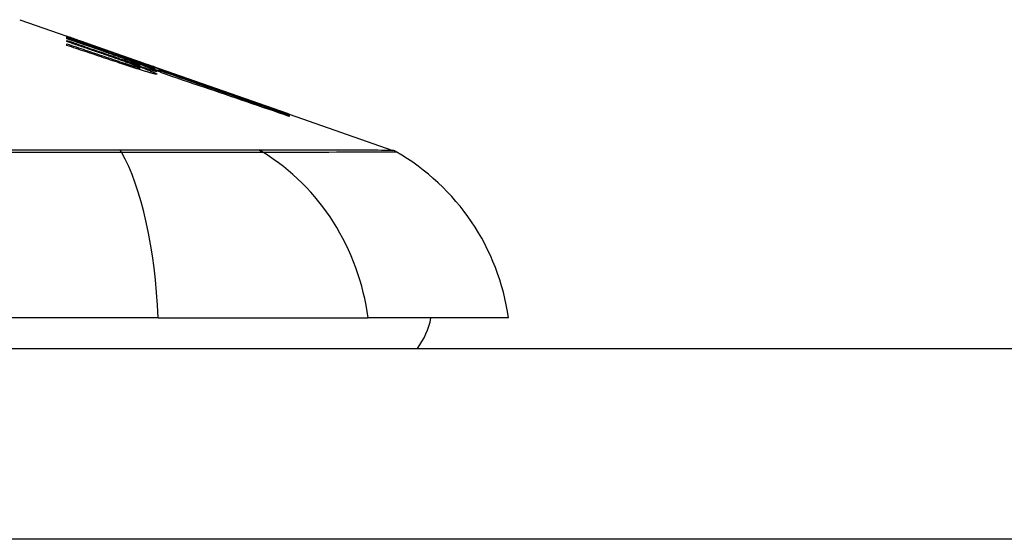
# Model space of a CAD drawing. Header units: inches. Extents: x 19 to 626, y 56 to 294.
# Tile 149 of 256: x 51.968 to 52.479, y 293.754 to 294.024. Entities that reach past the tile are written whole.
import ezdxf

# ---------------------------------------------------------------- set-up
doc = ezdxf.new("R2010")
doc.units = ezdxf.units.IN
doc.header["$MEASUREMENT"] = 0
doc.layers.add('Visible Edges(ANSI)', color=7, linetype='Continuous', lineweight=25)
doc.layers.add('Visible Tangent Edges(ANSI)', color=7, linetype='Continuous', lineweight=25)

msp = doc.modelspace()

# ---------------------------------------------------------------- linework, layer by layer
at = {"layer": 'Visible Edges(ANSI)'}
for p, q in [((51.96824634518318, 294.023620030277), (51.992693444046, 294.015063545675)), ((51.99269343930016, 294.0150393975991), (51.99269343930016, 294.0150635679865)), ((51.99269343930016, 294.0144036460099), (51.99269343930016, 294.014766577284)), ((51.99269343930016, 294.0137644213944), (51.99269343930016, 294.0142072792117)), ((52.0114434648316, 294.0072297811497), (51.99269343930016, 294.0137644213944)), ((51.99269343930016, 294.0122501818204), (51.99269343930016, 294.0129010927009)), ((51.99921478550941, 294.0127810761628), (52.040568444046, 293.998307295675)), ((51.99269343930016, 294.0102812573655), (51.99269343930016, 294.0111049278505)), ((52.00894344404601, 294.0092187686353), (52.00894344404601, 294.0089906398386)), ((52.00894344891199, 294.0092187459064), (52.00894344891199, 294.0092472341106)), ((52.015943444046, 294.00685205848), (52.015943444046, 294.0066297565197)), ((52.02288040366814, 294.0042959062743), (52.02288040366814, 294.0040868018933)), ((52.02288042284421, 294.0043231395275), (52.02288042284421, 294.0042959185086)), ((52.027943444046, 294.0001941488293), (52.027943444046, 293.9999413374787)), ((52.0381934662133, 293.9979615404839), (52.03019344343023, 294.0007252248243)), ((52.03019344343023, 294.0007252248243), (52.03019344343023, 294.0006328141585)), ((52.03019344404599, 294.0006328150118), (52.03019344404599, 294.0003224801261)), ((52.0303215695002, 294.0002253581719), (52.0303215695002, 293.9994141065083)), ((52.03032223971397, 293.9988094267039), (52.03032223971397, 293.9977867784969)), ((52.03544343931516, 293.9988075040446), (52.04056845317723, 293.9970391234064)), ((52.0381934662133, 293.9991354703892), (52.0381934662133, 293.9990564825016)), ((52.0381934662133, 293.9987586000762), (52.0381934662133, 293.9984219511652)), ((52.0381934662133, 293.9982798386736), (52.0381934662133, 293.9979615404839)), ((52.040568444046, 293.9982060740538), (52.040568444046, 293.9981275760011)), ((52.040568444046, 293.99703912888), (52.040568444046, 293.9967486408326)), ((52.04056845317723, 293.9982060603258), (52.04056845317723, 293.9983072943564)), ((52.04056845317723, 293.9983072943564), (52.10689809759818, 293.9750918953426)), ((52.04056845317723, 293.9975001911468), (52.04056845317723, 293.9979606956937)), ((52.04056845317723, 293.9970391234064), (52.04056845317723, 293.9973922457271)), ((52.04169786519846, 293.9960850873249), (52.04169786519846, 293.9960666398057)), ((52.10689809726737, 293.9750919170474), (52.10689809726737, 293.9749721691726)), ((52.10794343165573, 293.9747260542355), (52.10794343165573, 293.9746070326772)), ((52.10794343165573, 293.9745714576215), (52.10794343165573, 293.9741893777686)), ((52.10794343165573, 293.974117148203), (52.10794343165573, 293.9734820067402)), ((52.10794344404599, 293.974726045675), (52.1617815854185, 293.9558826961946)), ((52.04012556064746, 293.8689755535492), (51.18274951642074, 293.8689755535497)), ((52.04012556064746, 293.8689755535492), (52.14891130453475, 293.8689755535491)), ((52.22167375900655, 293.8689755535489), (52.14891130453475, 293.8689755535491)), ((18.8089375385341, 293.8532275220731), (84.41393753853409, 293.8532275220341))]:
    msp.add_line(p, q, dxfattribs=at)
at = {"layer": 'Visible Edges(ANSI)', "flags": 128}
for points in [[(51.99269343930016, 294.0150502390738), (51.99366417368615, 294.0147142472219), (51.99463563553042, 294.0143773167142), (51.99560773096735, 294.0140395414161), (51.9965802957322, 294.0137010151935), (51.99755321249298, 294.013361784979), (51.99852638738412, 294.0130218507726), (51.99949965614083, 294.0126813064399), (52.00047294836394, 294.0123402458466), (52.00144607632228, 294.0119986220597), (52.00241896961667, 294.0116565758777), (52.00339148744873, 294.0113141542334), (52.00436348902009, 294.0109714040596), (52.00533488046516, 294.0106283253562), (52.00630549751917, 294.0102850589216), (52.00727526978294, 294.0099416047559), (52.00824405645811, 294.0095980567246), (52.00921166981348, 294.0092544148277), (52.01017810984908, 294.0089108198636), (52.01114314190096, 294.0085672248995), (52.0121066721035, 294.0082237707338), (52.01306860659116, 294.0078804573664), (52.01402875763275, 294.007537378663), (52.01498712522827, 294.0071945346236), (52.01594342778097, 294.0068520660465)], [(52.00894344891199, 294.0092472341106), (52.00827216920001, 294.0094878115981), (52.00759999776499, 294.0097286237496), (52.00692698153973, 294.0099696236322), (52.00625316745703, 294.0102108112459), (52.00557864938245, 294.0104521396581), (52.0049034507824, 294.0106936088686), (52.00422761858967, 294.0109351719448), (52.00355122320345, 294.0111768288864), (52.00287428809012, 294.0114185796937), (52.00219690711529, 294.0116603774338), (52.00151910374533, 294.0119022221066), (52.00084092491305, 294.0121440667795), (52.00016244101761, 294.0123859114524), (51.99948369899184, 294.0126277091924), (51.9988047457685, 294.0128694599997), (51.99812562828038, 294.0131111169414), (51.99744641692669, 294.0133527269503), (51.99676715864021, 294.0135941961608), (51.99608790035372, 294.013835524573), (51.99540868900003, 294.014076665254), (51.99472959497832, 294.0143176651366), (51.99405064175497, 294.014558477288), (51.99337192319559, 294.0147990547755), (51.99269343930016, 294.0150393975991)], [(51.99269343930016, 294.014766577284), (51.99337103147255, 294.014536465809), (51.99404876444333, 294.0143062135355), (51.99472661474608, 294.0140758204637), (51.99540458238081, 294.0138452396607), (51.99608262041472, 294.0136145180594), (51.99676068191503, 294.0133837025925), (51.99743879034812, 294.0131527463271), (51.99811687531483, 294.0129216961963), (51.99879491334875, 294.0126905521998), (51.99947290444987, 294.0124593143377), (52.0001508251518, 294.0122279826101), (52.00082860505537, 294.0119966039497), (52.00150624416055, 294.0117651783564), (52.00218371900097, 294.0115337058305), (52.00286100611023, 294.0113021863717), (52.00353808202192, 294.0110706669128), (52.00421489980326, 294.0108391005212), (52.00489143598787, 294.0106075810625), (52.00556766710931, 294.0103760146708), (52.00624359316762, 294.010144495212), (52.00691914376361, 294.0099129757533), (52.00759431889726, 294.00968155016), (52.00826911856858, 294.0094501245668), (52.00894344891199, 294.0092187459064)], [(52.01609445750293, 294.0065786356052), (52.01512623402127, 294.0069061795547), (52.01415693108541, 294.007233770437), (52.01318659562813, 294.0075614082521), (52.01221527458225, 294.007889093), (52.01124306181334, 294.0082167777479), (52.01027005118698, 294.008544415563), (52.00929628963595, 294.0088720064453), (52.00832182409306, 294.009199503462), (52.0073467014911, 294.0095269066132), (52.00637110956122, 294.0098541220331), (52.00539500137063, 294.0101811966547), (52.00441847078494, 294.0105080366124), (52.00344161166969, 294.0108346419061), (52.0024644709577, 294.011160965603), (52.00148714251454, 294.011487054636), (52.00050967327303, 294.0118127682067), (51.99953215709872, 294.0121381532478), (51.998554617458, 294.0124631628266), (51.99757717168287, 294.0127877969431), (51.99659986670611, 294.0131119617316), (51.99562277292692, 294.0134356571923), (51.99464596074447, 294.0137588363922), (51.99366950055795, 294.0140815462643), (51.99269343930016, 294.0144036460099)], [(51.99269343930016, 294.0142072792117), (51.99458466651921, 294.0135449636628), (51.99647744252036, 294.0128821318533), (51.99837157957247, 294.0122188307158), (52.00026696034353, 294.011555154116), (52.0021633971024, 294.0108911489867), (52.00406074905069, 294.0102268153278), (52.00595889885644, 294.0095622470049), (52.00785761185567, 294.0088974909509), (52.00975679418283, 294.0082325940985), (52.01165625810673, 294.0075676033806), (52.01355590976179, 294.0069026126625), (52.01545551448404, 294.0062376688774), (52.01735493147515, 294.005572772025), (52.01925406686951, 294.004908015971), (52.02115268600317, 294.0042434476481), (52.02305074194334, 294.003579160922), (52.02494795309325, 294.0029151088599), (52.02684422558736, 294.0022514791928), (52.02873941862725, 294.0015881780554), (52.03063334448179, 294.0009253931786), (52.0325258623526, 294.0002631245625), (52.0344168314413, 293.9996013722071), (52.03630606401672, 293.9989402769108), (52.0381934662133, 293.9982798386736)], [(51.99269343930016, 294.0129010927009), (51.99389006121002, 294.012488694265), (51.99508717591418, 294.0120760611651), (51.99628478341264, 294.0116631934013), (51.99748278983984, 294.011250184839), (51.99868112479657, 294.0108369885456), (51.99987978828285, 294.0104236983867), (52.00107868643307, 294.0100102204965), (52.00227777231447, 294.0095966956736), (52.00347697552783, 294.0091830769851), (52.00467627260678, 294.008769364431), (52.00587559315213, 294.0083556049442), (52.00707486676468, 294.0079418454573), (52.00827404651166, 294.0075280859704), (52.00947308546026, 294.0071143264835), (52.01067193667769, 294.0067006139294), (52.01187050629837, 294.0062869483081), (52.0130687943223, 294.0058733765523), (52.01426670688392, 294.0054598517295), (52.01546419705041, 294.0050464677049), (52.016661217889, 294.0046332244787), (52.01785772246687, 294.0042201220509), (52.01905361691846, 294.0038071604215), (52.02024890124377, 294.003394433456), (52.02144343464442, 294.0029818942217)], [(52.01144346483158, 294.005837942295), (52.01066325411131, 294.0061050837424), (52.00988285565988, 294.0063722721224), (52.00910226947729, 294.0066394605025), (52.00832154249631, 294.0069066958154), (52.00754058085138, 294.0071739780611), (52.00675952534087, 294.0074413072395), (52.00597832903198, 294.0077085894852), (52.00519703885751, 294.0079759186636), (52.00441563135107, 294.0082432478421), (52.00363412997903, 294.0085106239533), (52.00285258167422, 294.0087779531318), (52.00207098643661, 294.0090452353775), (52.00128934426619, 294.0093125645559), (52.0005076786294, 294.0095798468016), (51.9997260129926, 294.0098470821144), (51.9989443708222, 294.0101143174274), (51.9981627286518, 294.0103815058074), (51.99738115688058, 294.0106486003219), (51.99659963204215, 294.0109156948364), (51.99581817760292, 294.0111827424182), (51.99503681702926, 294.0114496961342), (51.99425557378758, 294.0117166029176), (51.99347444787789, 294.0119834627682), (51.99269343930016, 294.0122501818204)], [(51.99269343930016, 294.0111049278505), (51.99389046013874, 294.0107027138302), (51.99508795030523, 294.010300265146), (51.99628583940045, 294.009897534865), (51.99748410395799, 294.0094945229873), (51.99868269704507, 294.0090913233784), (51.99988152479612, 294.0086878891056), (52.00108054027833, 294.0082843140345), (52.00227972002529, 294.0078805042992), (52.00347901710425, 294.0074765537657), (52.00467833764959, 294.0070725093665), (52.00587765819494, 294.0066683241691), (52.00707688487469, 294.006264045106), (52.00827601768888, 294.0058597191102), (52.00947496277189, 294.0054552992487), (52.01067372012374, 294.0050508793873), (52.01187214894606, 294.0046464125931), (52.01307029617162, 294.0042419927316), (52.01426802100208, 294.0038375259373), (52.01546532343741, 294.0034331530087), (52.01666215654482, 294.0030288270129), (52.01785842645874, 294.0026245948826), (52.01905408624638, 294.0022204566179), (52.02024913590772, 294.0018164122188), (52.02144343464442, 294.0014125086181)], [(52.0212587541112, 294.0007215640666), (52.0200719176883, 294.0011202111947), (52.01888442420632, 294.0015189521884), (52.01769636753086, 294.0019177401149), (52.01650770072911, 294.002316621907), (52.01531856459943, 294.0027155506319), (52.01412895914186, 294.0031145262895), (52.01293893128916, 294.00351354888), (52.01174852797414, 294.0039125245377), (52.01055784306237, 294.0043114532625), (52.00936687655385, 294.0047103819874), (52.00817567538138, 294.0051092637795), (52.00698438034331, 294.0055080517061), (52.00579289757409, 294.0059067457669), (52.00460139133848, 294.0063053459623), (52.00340986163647, 294.0067038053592), (52.00221835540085, 294.0071021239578), (52.00102694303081, 294.0075003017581), (51.99983564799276, 294.0078982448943), (51.99864454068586, 294.0082960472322), (51.99745366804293, 294.0086935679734), (51.99626307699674, 294.0090909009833), (51.99507279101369, 294.0094879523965), (51.99388290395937, 294.0098847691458), (51.99269343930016, 294.0102812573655)], [(52.02547829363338, 294.0022205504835), (52.02493856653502, 294.0024181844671), (52.02439405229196, 294.002617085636), (52.02384484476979, 294.0028172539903), (52.02329108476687, 294.0030185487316), (52.02273286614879, 294.0032210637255), (52.02217032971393, 294.0034246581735), (52.02160356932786, 294.0036293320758), (52.02103277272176, 294.0038349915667), (52.02045798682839, 294.0040416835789), (52.01987935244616, 294.0042492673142), (52.01929701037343, 294.0044577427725), (52.01871110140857, 294.004667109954), (52.01812167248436, 294.00487722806), (52.017528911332, 294.0050881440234), (52.01693291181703, 294.0052998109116), (52.01633381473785, 294.005512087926), (52.01573171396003, 294.0057250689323), (52.01512675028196, 294.0059385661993), (52.01451901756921, 294.0061526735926), (52.01390870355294, 294.0063672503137), (52.01329585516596, 294.0065822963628), (52.01268061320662, 294.0067977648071), (52.01206307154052, 294.0070136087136), (52.0114434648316, 294.0072297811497)], [(52.02547829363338, 294.0008805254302), (52.02493697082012, 294.0010784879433), (52.02439100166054, 294.0012774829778), (52.023840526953, 294.0014775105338), (52.02328559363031, 294.0016785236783), (52.02272638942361, 294.0018804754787), (52.02216300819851, 294.0020833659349), (52.02159559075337, 294.0022870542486), (52.02102423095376, 294.0024915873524), (52.02044902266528, 294.002696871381), (52.01987015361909, 294.0029028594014), (52.01928767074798, 294.0031095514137), (52.01870171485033, 294.0033168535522), (52.01811242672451, 294.0035247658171), (52.01751994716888, 294.0037331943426), (52.01692432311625, 294.0039421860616), (52.01632569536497, 294.004151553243), (52.01572420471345, 294.0043613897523), (52.01511999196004, 294.0045715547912), (52.01451315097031, 294.0047820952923), (52.01390372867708, 294.0049928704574), (52.01329195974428, 294.0052038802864), (52.01267793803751, 294.0054151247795), (52.01206171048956, 294.0056264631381), (52.01144346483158, 294.005837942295)], [(52.01594342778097, 294.0068520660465), (52.01687138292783, 294.0065324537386), (52.01779980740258, 294.0062124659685), (52.01872865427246, 294.005892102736), (52.01965787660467, 294.005571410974), (52.02058733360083, 294.0052504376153), (52.02151697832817, 294.0049291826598), (52.02244676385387, 294.0046076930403), (52.02337659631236, 294.0042859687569), (52.02430633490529, 294.0039641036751), (52.02523597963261, 294.0036420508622), (52.02616538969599, 294.0033199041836), (52.02709451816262, 294.0029977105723), (52.02802331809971, 294.0026754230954), (52.02895164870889, 294.0023530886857), (52.02987946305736, 294.0020308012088), (52.03080671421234, 294.0017085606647), (52.03173326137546, 294.0013863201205), (52.03265901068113, 294.0010642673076), (52.03358396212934, 294.0007422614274), (52.03450802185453, 294.0004204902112), (52.0354310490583, 294.0000988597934), (52.03635304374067, 293.9997774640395), (52.03727386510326, 293.9994563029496), (52.0381934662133, 293.9991354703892)], [(52.0381934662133, 293.9984219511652), (52.03729442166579, 293.9987558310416), (52.03639199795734, 293.999090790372), (52.03548638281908, 293.9994268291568), (52.03457776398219, 293.9997638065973), (52.03366642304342, 294.0001016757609), (52.03275245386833, 294.0004403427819), (52.03183609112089, 294.0007797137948), (52.03091761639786, 294.001119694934), (52.0299971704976, 294.0014602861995), (52.02907494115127, 294.00180129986), (52.02815116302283, 294.0021426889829), (52.02722607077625, 294.0024844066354), (52.02629980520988, 294.002826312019), (52.02537260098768, 294.0031684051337), (52.02444469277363, 294.0035104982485), (52.02351626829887, 294.0038526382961), (52.02258746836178, 294.0041945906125), (52.0216586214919, 294.0045364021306), (52.0207298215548, 294.0048779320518), (52.01980135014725, 294.0052191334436), (52.01887334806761, 294.0055598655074), (52.01794604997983, 294.0059000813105), (52.01701969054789, 294.0062397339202), (52.01609445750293, 294.0065786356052)], [(52.02144343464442, 294.0029818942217), (52.0216893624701, 294.0028970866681), (52.02193608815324, 294.0028123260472), (52.02218351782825, 294.002727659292), (52.02243151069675, 294.0026430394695), (52.02268001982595, 294.0025585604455), (52.02292885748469, 294.0024742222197), (52.02317792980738, 294.0023901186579), (52.02342718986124, 294.0023062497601), (52.0236764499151, 294.0022226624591), (52.02392566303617, 294.0021393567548), (52.02417468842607, 294.0020564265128), (52.02442333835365, 294.0019738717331), (52.02467128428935, 294.001891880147), (52.02491843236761, 294.0018104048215), (52.02516459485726, 294.0017294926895), (52.02540977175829, 294.0016492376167), (52.02565377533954, 294.0015696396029), (52.02589651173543, 294.0014907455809), (52.02613784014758, 294.0014126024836), (52.02637766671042, 294.001335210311), (52.02661594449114, 294.0012586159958), (52.0268524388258, 294.0011828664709), (52.0270871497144, 294.0011079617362), (52.02731988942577, 294.0010339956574)], [(52.0381934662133, 293.9990564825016), (52.03755752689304, 293.9992760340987), (52.03692125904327, 293.9994956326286), (52.03628466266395, 293.9997152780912), (52.03564778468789, 293.9999349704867), (52.03501067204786, 294.0001546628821), (52.03437327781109, 294.0003743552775), (52.03373564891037, 294.0005940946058), (52.0330977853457, 294.000813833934), (52.03245973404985, 294.0010335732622), (52.03182154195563, 294.0012532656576), (52.03118320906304, 294.0014729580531), (52.03054473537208, 294.0016926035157), (52.02990612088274, 294.0019122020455), (52.02926745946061, 294.0021318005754), (52.0286287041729, 294.0023513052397), (52.02798994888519, 294.0025707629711), (52.0273510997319, 294.002790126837), (52.02671229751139, 294.0030094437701), (52.02607349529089, 294.0032286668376), (52.02543469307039, 294.0034477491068), (52.02479598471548, 294.0036667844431), (52.02415737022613, 294.0038856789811), (52.02351880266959, 294.0041044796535), (52.02288042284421, 294.0043231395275)], [(52.02288042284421, 294.0042959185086), (52.02352030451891, 294.0040652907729), (52.02416042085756, 294.0038345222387), (52.02480077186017, 294.0036035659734), (52.02544121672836, 294.0033725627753), (52.02608175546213, 294.0031414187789), (52.02672229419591, 294.0029101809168), (52.02736283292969, 294.0026788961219), (52.02800323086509, 294.0024475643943), (52.02864353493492, 294.0022162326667), (52.02928365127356, 294.0019849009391), (52.02992348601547, 294.0017535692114), (52.03056303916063, 294.0015223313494), (52.03120221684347, 294.0012911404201), (52.03184097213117, 294.0010600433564), (52.03247925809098, 294.0008290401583), (52.03311698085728, 294.0005981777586), (52.03375418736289, 294.00036750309), (52.03439068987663, 294.0001369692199), (52.03502653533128, 293.9999066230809), (52.03566162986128, 293.9996765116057), (52.03629592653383, 293.9994466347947), (52.03692937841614, 293.9992169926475), (52.03756189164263, 293.9989876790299), (52.0381934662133, 293.9987586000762)], [(52.03029392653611, 294.0002575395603), (52.0302440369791, 294.0002917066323), (52.03017917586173, 294.0003307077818), (52.03009948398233, 294.0003745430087), (52.03000514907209, 294.0004231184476), (52.02989635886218, 294.0004763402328), (52.02977325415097, 294.0005342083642), (52.02963606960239, 294.0005965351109), (52.02948494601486, 294.0006633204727), (52.0293201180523, 294.0007345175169), (52.02914191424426, 294.0008098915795), (52.02895099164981, 294.0008892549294), (52.0287476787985, 294.0009724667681), (52.02853225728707, 294.0010593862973), (52.02830496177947, 294.0011499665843), (52.02806616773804, 294.0012441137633), (52.02781648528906, 294.001341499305), (52.02755652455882, 294.0014419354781), (52.02728666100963, 294.001545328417), (52.02700722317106, 294.0016515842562), (52.02671853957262, 294.0017604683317), (52.02642093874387, 294.0018719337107), (52.02611479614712, 294.0019858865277), (52.0258004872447, 294.0021021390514), (52.02547829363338, 294.0022205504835)], [(52.10794343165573, 293.9746070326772), (52.10462786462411, 293.9757651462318), (52.10129108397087, 293.9769306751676), (52.09793473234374, 293.9781029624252), (52.09456045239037, 293.9792814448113), (52.09116988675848, 293.9804655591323), (52.08776467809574, 293.981654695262), (52.08434646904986, 293.9828482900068), (52.08091694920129, 293.9840457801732), (52.07747771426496, 293.9852465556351), (52.07403040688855, 293.9864501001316), (52.07057671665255, 293.9876558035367), (52.06711823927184, 293.9888630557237), (52.06365666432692, 293.9900712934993), (52.06019363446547, 293.9912799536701), (52.05673074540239, 293.9924884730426), (52.05326973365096, 293.9936962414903), (52.04981214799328, 293.9949026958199), (52.04635967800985, 293.9961072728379), (52.04291396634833, 293.9973093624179), (52.03947665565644, 293.9985084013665), (52.03604938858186, 293.9997038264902), (52.03263380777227, 294.0008950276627), (52.02923160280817, 294.0020814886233), (52.02584436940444, 294.0032625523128)], [(52.02584436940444, 294.0032625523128), (52.02645820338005, 294.0030525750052), (52.02707217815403, 294.0028425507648), (52.0276861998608, 294.0026323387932), (52.02830026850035, 294.0024220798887), (52.0289144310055, 294.0022117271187), (52.02952859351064, 294.0020012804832), (52.03014275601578, 294.001790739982), (52.03075691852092, 294.0015801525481), (52.03137108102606, 294.0013694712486), (52.03198519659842, 294.0011587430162), (52.03259926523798, 294.0009479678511), (52.03321319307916, 294.0007371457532), (52.03382707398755, 294.0005262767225), (52.03444086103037, 294.0003153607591), (52.03505446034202, 294.0001044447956), (52.03566796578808, 293.9998934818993), (52.03628128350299, 293.999682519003), (52.03689441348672, 293.9994715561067), (52.0375073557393, 293.9992605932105), (52.0381201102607, 293.999049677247), (52.03873258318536, 293.9988387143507), (52.03934482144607, 293.9986277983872), (52.03995677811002, 293.9984169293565), (52.04056845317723, 293.9982060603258)], [(52.0334434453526, 293.9968241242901), (52.03295004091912, 293.9969746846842), (52.03245396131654, 293.997126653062), (52.03195534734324, 293.9972800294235), (52.03145448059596, 293.9974347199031), (52.03095145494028, 293.9975907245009), (52.03044650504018, 293.9977479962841), (52.02993972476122, 293.9979064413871), (52.02943139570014, 293.998066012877), (52.02892165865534, 293.9982266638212), (52.02841065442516, 293.9983883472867), (52.02789861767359, 293.9985510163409), (52.02738568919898, 293.9987146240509), (52.0268721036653, 293.9988791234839), (52.02635842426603, 293.999044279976), (52.02584493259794, 293.9992100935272), (52.02533172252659, 293.9993764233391), (52.02481902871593, 293.9995433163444), (52.02430703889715, 293.9997106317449), (52.02379584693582, 293.9998784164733), (52.02328568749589, 294.0000465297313), (52.02277670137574, 294.0002149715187), (52.02226912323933, 294.0003836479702), (52.02176304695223, 294.0005525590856), (52.0212587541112, 294.0007215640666)], [(52.02144343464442, 294.0014125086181), (52.02168917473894, 294.0013296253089), (52.02193566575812, 294.0012467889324), (52.02218295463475, 294.0011641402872), (52.02243080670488, 294.0010816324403), (52.0226791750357, 294.0009993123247), (52.02292791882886, 294.0009172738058), (52.02317694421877, 294.0008354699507), (52.02342611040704, 294.0007539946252), (52.0236753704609, 294.0006728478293), (52.02392458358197, 294.0005921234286), (52.02417360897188, 294.0005117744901), (52.02442225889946, 294.0004319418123), (52.02467025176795, 294.000352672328), (52.02491744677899, 294.0002740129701), (52.02516370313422, 294.0001960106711), (52.02540892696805, 294.0001187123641), (52.02565297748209, 294.0000421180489), (52.02589580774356, 293.9999662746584), (52.02613723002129, 293.9998912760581), (52.0263771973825, 293.9998170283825), (52.02661552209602, 293.9997437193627), (52.02685220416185, 293.9996712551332), (52.02708700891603, 293.9995997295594), (52.02731988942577, 293.9995291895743)], [(52.03029392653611, 293.9988491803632), (52.03024361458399, 293.9988884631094), (52.03017837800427, 293.9989324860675), (52.03009831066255, 293.9989811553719), (52.03000364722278, 293.9990343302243), (52.02989452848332, 293.9990920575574), (52.02977118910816, 293.9991541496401), (52.02963381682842, 293.9992205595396), (52.02948250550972, 293.9992912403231), (52.02931753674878, 293.999366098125), (52.02913942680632, 293.9994448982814), (52.02894859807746, 293.9995274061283), (52.02874537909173, 293.9996136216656), (52.02853005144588, 293.9997033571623), (52.02830289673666, 293.9997965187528), (52.02806429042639, 293.9998929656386), (52.02781488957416, 293.9999924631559), (52.02755521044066, 294.0000947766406), (52.02728562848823, 294.00019985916), (52.02700642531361, 294.0003075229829), (52.02671792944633, 294.0004176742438), (52.02642056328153, 294.0005301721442), (52.02611460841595, 294.0006448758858), (52.02580039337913, 294.0007617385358), (52.02547829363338, 294.0008805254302)], [(52.02731988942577, 294.0010339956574), (52.02755276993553, 294.0009604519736), (52.0277801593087, 294.0008893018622), (52.02800163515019, 294.0008206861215), (52.0282166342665, 294.0007547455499), (52.02842440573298, 294.0006917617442), (52.02862410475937, 294.0006319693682), (52.02881530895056, 294.0005754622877), (52.02899754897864, 294.0005224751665), (52.02917030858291, 294.0004730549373), (52.02933293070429, 294.0004274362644), (52.02948461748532, 294.0003859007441), (52.02962499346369, 294.0003484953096), (52.02975358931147, 294.0003154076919), (52.02987017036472, 294.0002866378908), (52.02997417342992, 294.0002623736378), (52.03006503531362, 294.0002427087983), (52.03014252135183, 294.0002277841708), (52.03020639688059, 294.000217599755), (52.03025642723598, 294.0002122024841), (52.03029237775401, 294.0002116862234), (52.03031410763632, 294.0002159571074), (52.03032156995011, 294.0002251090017), (52.03031481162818, 294.000238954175), (52.03029392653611, 294.0002575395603)], [(52.02731988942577, 293.9995291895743), (52.02755347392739, 293.9994590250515), (52.02778156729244, 293.9993913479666), (52.02800365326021, 293.9993263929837), (52.02821921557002, 293.9992641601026), (52.02842750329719, 293.9992050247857), (52.02862762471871, 293.9991491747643), (52.02881915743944, 293.9990967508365), (52.02900167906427, 293.9990478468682), (52.02917467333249, 293.9990026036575), (52.02933738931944, 293.9989613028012), (52.02948902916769, 293.9989240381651), (52.02962931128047, 293.9988909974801), (52.02975781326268, 293.9988621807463), (52.02987420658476, 293.9988377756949), (52.02997783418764, 293.9988178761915), (52.03006836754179, 293.9988025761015), (52.03014547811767, 293.9987919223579), (52.03020897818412, 293.9987859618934), (52.03025849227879, 293.9987847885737), (52.03029397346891, 293.9987883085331), (52.0303152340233, 293.9987965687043), (52.03032222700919, 293.9988095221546), (52.03031509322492, 293.9988270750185), (52.03029392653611, 293.9988491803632)], [(52.0334434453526, 293.9984074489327), (52.0332188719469, 293.9984791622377), (52.03299378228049, 293.9985512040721), (52.03276822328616, 293.9986234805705), (52.03254214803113, 293.9986960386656), (52.0323156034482, 293.9987688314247), (52.03208858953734, 293.9988419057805), (52.03186115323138, 293.9989152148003), (52.03163329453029, 293.9989887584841), (52.03140501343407, 293.999062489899), (52.03117635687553, 293.9991365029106), (52.03094727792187, 293.9992107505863), (52.03071791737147, 293.9992852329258), (52.03048818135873, 293.9993599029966), (52.03025811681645, 293.9994347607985), (52.03002777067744, 293.9995098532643), (52.02979709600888, 293.9995851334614), (52.02956618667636, 293.9996606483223), (52.0293349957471, 293.9997363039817), (52.02910357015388, 293.999812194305), (52.0288719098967, 293.9998882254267), (52.02864006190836, 293.9999644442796), (52.02840802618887, 294.0000408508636), (52.02817580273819, 294.0001174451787), (52.02794343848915, 294.0001941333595)], [(52.02794343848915, 294.0001941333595), (52.02877405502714, 293.9998941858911), (52.02958486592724, 293.9995988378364), (52.03037455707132, 293.9993086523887), (52.03114176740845, 293.999024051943), (52.03188508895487, 293.9987455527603), (52.03260259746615, 293.9984738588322), (52.03329194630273, 293.9982098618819), (52.03395182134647, 293.9979539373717), (52.03458095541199, 293.9977066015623), (52.03517817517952, 293.997468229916), (52.03574216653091, 293.9972393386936), (52.03627091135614, 293.9970206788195), (52.0367623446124, 293.9968130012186), (52.03721548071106, 293.9966166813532), (52.03762933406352, 293.9964321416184), (52.03800287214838, 293.996259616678), (52.0383352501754, 293.9960995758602), (52.0386251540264, 293.9959523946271), (52.03887094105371, 293.995818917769), (52.03907200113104, 293.9956993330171), (52.03922795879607, 293.9955939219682), (52.0393382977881, 293.995502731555), (52.03940264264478, 293.995426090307), (52.03942052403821, 293.9953640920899)], [(52.03019344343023, 294.0006328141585), (52.03087922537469, 294.0003808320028), (52.03154581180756, 294.0001342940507), (52.0321923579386, 293.9998935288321), (52.03281787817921, 293.9996588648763), (52.03342148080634, 293.99943058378), (52.03400222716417, 293.9992090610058), (52.03455927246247, 293.9989945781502), (52.03509167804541, 293.99878741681), (52.03559850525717, 293.9985879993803), (52.03607843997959, 293.9983967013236), (52.03652937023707, 293.9982143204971), (52.03695059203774, 293.9980411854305), (52.03734130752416, 293.9978775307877), (52.03770081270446, 293.9977236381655), (52.03802845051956, 293.9975796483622), (52.03832347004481, 293.9974459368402), (52.03858488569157, 293.997322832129), (52.03881147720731, 293.9972108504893), (52.03900282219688, 293.9971101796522), (52.03915868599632, 293.9970209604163), (52.03927864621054, 293.9969432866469), (52.03936251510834, 293.9968772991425), (52.03940991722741, 293.9968230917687), (52.03942052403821, 293.9967808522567)], [(52.03194342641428, 294.0010790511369), (52.03508374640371, 293.9999850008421), (52.03823556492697, 293.9988868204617), (52.04139770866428, 293.9977849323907), (52.04456886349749, 293.9966797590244), (52.04774776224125, 293.9955717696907), (52.05093313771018, 293.9944613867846), (52.05412376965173, 293.9933490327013), (52.05731839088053, 293.9922352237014), (52.06051568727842, 293.9911203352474), (52.06371443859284, 293.9900048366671), (52.06691342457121, 293.9888891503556), (52.0701112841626, 293.9877737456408), (52.07330684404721, 293.9866590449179), (52.0764988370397, 293.9855455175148), (52.0796859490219, 293.9844335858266), (52.08286691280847, 293.9833237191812), (52.08604055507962, 293.982216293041), (52.08920551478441, 293.9811118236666), (52.09236061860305, 293.9800107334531), (52.09550455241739, 293.9789134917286), (52.09863604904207, 293.9778204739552), (52.10175388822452, 293.9767321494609), (52.1048567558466, 293.9756489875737), (52.10794343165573, 293.9745714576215)], [(52.04056845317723, 293.9979606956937), (52.04021040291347, 293.9980903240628), (52.03985216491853, 293.9982200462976), (52.03949373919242, 293.9983498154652), (52.03913517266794, 293.9984795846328), (52.0387764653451, 293.9986094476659), (52.03841757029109, 293.9987393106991), (52.03805858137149, 293.998869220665), (52.03769945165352, 293.9989991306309), (52.03734018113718, 293.9991290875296), (52.03698081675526, 293.9992590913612), (52.03662135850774, 293.9993890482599), (52.03626180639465, 293.9995190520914), (52.03590220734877, 293.9996491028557), (52.03554251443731, 293.9997791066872), (52.03518272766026, 293.9999091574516), (52.03482289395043, 294.000039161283), (52.03446306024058, 294.0001692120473), (52.03410313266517, 294.0002992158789), (52.03374320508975, 294.0004292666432), (52.03338323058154, 294.0005592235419), (52.03302330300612, 294.0006892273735), (52.03266332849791, 294.0008191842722), (52.03230340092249, 294.0009491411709), (52.03194342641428, 294.0010790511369)], [(52.03942052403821, 293.9967808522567), (52.03940428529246, 293.9967658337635), (52.03936373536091, 293.996758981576), (52.03929906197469, 293.9967602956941), (52.03921045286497, 293.9967697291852), (52.03909828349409, 293.9967872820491), (52.03896288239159, 293.996812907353), (52.03880485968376, 293.9968463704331), (52.03862491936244, 293.9968875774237), (52.03842376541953, 293.9969363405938), (52.0382019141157, 293.9969925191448), (52.03795988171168, 293.9970559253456), (52.03769870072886, 293.9971263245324), (52.03741977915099, 293.9972033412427), (52.0371239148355, 293.9972866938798), (52.03681195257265, 293.9973761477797), (52.0364845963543, 293.9974715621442), (52.0361425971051, 293.9975726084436), (52.03578731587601, 293.9976789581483), (52.03542048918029, 293.9977900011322), (52.03504305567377, 293.9979055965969), (52.03465576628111, 293.9980253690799), (52.03425951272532, 293.9981491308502), (52.03385509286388, 293.9982765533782), (52.0334434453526, 293.9984074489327)], [(52.04169343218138, 293.9960681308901), (52.04169582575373, 293.996098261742), (52.04167329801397, 293.9961365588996), (52.04162594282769, 293.99618297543), (52.04155380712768, 293.9962374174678), (52.04145717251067, 293.9962998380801), (52.04133641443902, 293.9963700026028), (52.04119176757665, 293.9964478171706), (52.04102365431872, 293.9965331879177), (52.04083226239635, 293.996625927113), (52.04061787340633, 293.9967259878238), (52.04038086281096, 293.9968333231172), (52.04012141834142, 293.9969476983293), (52.03983991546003, 293.99706911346), (52.03953658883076, 293.997197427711), (52.03921186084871, 293.9973324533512), (52.03886690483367, 293.9974737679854), (52.0385024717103, 293.9976210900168), (52.03811893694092, 293.9977742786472), (52.03771681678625, 293.997933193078), (52.03729653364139, 293.9980976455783), (52.03685860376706, 293.9982674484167), (52.03640344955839, 293.9984424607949), (52.03593158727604, 293.9986225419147), (52.03544343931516, 293.9988075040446)], [(52.10794343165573, 293.9741893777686), (52.1051870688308, 293.9751455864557), (52.10242038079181, 293.9761051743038), (52.09964421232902, 293.9770679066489), (52.09685931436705, 293.9780334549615), (52.09406653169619, 293.9790015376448), (52.09126666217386, 293.979971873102), (52.0884605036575, 293.9809442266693), (52.0856488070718, 293.9819182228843), (52.08283246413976, 293.9828936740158), (52.08001217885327, 293.9838702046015), (52.07718884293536, 293.9848475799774), (52.07436320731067, 293.9858255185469), (52.07153606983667, 293.9868037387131), (52.06870822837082, 293.9877819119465), (52.06588052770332, 293.9887598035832), (52.06305371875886, 293.9897370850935), (52.06022864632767, 293.9907135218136), (52.05740606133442, 293.991688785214), (52.05458685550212, 293.9926626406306), (52.05177173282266, 293.9936347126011), (52.04896149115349, 293.9946048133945), (52.04615702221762, 293.995572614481), (52.04335907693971, 293.996537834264), (52.04056845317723, 293.9975001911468)], [(52.04056845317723, 293.9973922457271), (52.04335935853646, 293.9964316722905), (52.04615753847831, 293.9954682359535), (52.04896214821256, 293.9945021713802), (52.05177243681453, 293.9935338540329), (52.054587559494, 293.9925634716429), (52.05740676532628, 293.9915913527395), (52.06022920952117, 293.9906177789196), (52.06305418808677, 293.98964303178), (52.06588080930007, 293.9886673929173), (52.0687083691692, 293.9876910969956), (52.07153602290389, 293.9867145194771), (52.07436297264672, 293.9857378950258), (52.07718842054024, 293.9847614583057), (52.08001161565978, 293.9837855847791), (52.08283171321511, 293.9828104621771), (52.08564796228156, 293.9818364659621), (52.08845951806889, 293.980863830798), (52.09126567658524, 293.979892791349), (52.09406554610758, 293.9789237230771), (52.09685837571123, 293.9779568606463), (52.09964336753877, 293.9769924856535), (52.10241977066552, 293.9760308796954), (52.10518669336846, 293.9750723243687), (52.10794343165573, 293.974117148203)], [(52.03942052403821, 293.9953640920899), (52.03940592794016, 293.9953424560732), (52.03936716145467, 293.9953287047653), (52.03930441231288, 293.9953228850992), (52.0392177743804, 293.9953250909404), (52.03910757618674, 293.9953351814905), (52.03897419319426, 293.9953532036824), (52.03881814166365, 293.9953789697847), (52.03863979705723, 293.9954125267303), (52.03843995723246, 293.9954535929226), (52.03821932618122, 293.9955020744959), (52.03797842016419, 293.995557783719), (52.03771822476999, 293.9956205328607), (52.03744010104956, 293.995689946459), (52.03714475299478, 293.9957657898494), (52.0368329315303, 293.995847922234), (52.03650538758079, 293.9959361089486), (52.03616282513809, 293.9960301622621), (52.03580618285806, 293.9961298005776), (52.03543733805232, 293.9962344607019), (52.03505741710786, 293.9963439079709), (52.03466726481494, 293.9964578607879), (52.03426763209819, 293.9965760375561), (52.03385941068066, 293.9966982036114), (52.0334434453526, 293.9968241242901)], [(52.10794343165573, 293.9734820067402), (52.1052279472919, 293.9744132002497), (52.10250345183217, 293.975347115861), (52.09977074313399, 293.9762834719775), (52.09703043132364, 293.9772219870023), (52.09428322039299, 293.9781624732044), (52.09152981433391, 293.9791046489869), (52.08877087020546, 293.9800482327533), (52.08600713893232, 293.9809930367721), (52.08323923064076, 293.9819387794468), (52.08046789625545, 293.9828852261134), (52.07769383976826, 293.9838320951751), (52.07491767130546, 293.9847791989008), (52.07214014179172, 293.9857262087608), (52.06936190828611, 293.9866728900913), (52.0665837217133, 293.9876190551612), (52.06380619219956, 293.9885643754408), (52.06103002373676, 293.989508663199), (52.05825592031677, 293.9904516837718), (52.05548458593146, 293.9913931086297), (52.0527167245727, 293.9923327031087), (52.04995299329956, 293.9932702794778), (52.04719404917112, 293.9942055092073), (52.04444064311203, 293.9951382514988), (52.04169343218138, 293.9960681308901)]]:
    msp.add_lwpolyline(points, dxfattribs=at)
at = {"layer": 'Visible Edges(ANSI)'}
for centre, radius, start, end in [((52.15853010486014, 293.9465927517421), 0.0098425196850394, 60.18311453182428, 70.70995378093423), ((52.10469618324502, 293.8526576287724), 0.1181102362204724, 7.941296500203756, 60.18311453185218), ((52.14293360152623, 293.8768495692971), 0.0393700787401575, 323.1301023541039, 348.4630409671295)]:
    msp.add_arc(centre, radius, start, end, dxfattribs=at)
at = {"layer": 'Visible Tangent Edges(ANSI)'}
for p, q in [((52.02144344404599, 294.002981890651), (52.02144344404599, 294.0023414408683)), ((52.02144344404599, 294.0014125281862), (52.02144344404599, 294.000659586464)), ((52.02731988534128, 294.0010340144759), (52.02731988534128, 294.0001865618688)), ((52.02731988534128, 293.9995291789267), (52.02731988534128, 293.9987356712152)), ((52.02024481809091, 293.9559188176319), (52.01977267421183, 293.9559183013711)), ((52.09216213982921, 293.9559183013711), (52.09199346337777, 293.9559188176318)), ((84.41393753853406, 293.7542275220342), (18.80893753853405, 293.7542275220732))]:
    msp.add_line(p, q, dxfattribs=at)
at = {"layer": 'Visible Tangent Edges(ANSI)', "flags": 128}
for points in [[(52.01977267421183, 293.9559183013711), (52.00341805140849, 293.9559177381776), (51.9869946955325, 293.9559169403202), (51.97048855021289, 293.9559159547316), (51.95391292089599, 293.9559147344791)], [(51.95496965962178, 293.9549818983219), (51.98814497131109, 293.9549565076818), (52.02102146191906, 293.9549301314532)], [(52.09199346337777, 293.9559188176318), (52.09045097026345, 293.9559189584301), (52.08875815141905, 293.9559189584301), (52.08691796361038, 293.9559188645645), (52.0849334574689, 293.9559186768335), (52.08280754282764, 293.9559184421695), (52.08054327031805, 293.9559181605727), (52.07814354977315, 293.9559178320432), (52.07561138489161, 293.9559175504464), (52.07294973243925, 293.9559173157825), (52.07016164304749, 293.9559171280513), (52.06725012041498, 293.9559170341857), (52.06421948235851, 293.9559169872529), (52.06107442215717, 293.9559170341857), (52.05781944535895, 293.9559171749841), (52.05445901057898, 293.9559173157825), (52.05099776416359, 293.9559175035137), (52.04744016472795, 293.9559177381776), (52.04379071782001, 293.9559179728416), (52.04005402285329, 293.9559182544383), (52.03623510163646, 293.9559185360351), (52.03233944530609, 293.955918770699), (52.02837231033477, 293.9559189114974), (52.02433900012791, 293.9559189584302), (52.02024481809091, 293.9559188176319)], [(52.02102146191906, 293.9549301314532), (52.02521622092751, 293.9549186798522), (52.02934987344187, 293.9549084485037), (52.03341669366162, 293.954899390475), (52.03741081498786, 293.9548914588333), (52.04132651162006, 293.9548846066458), (52.04515772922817, 293.9548786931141), (52.04889907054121, 293.954873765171), (52.05254556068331, 293.9548697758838), (52.05609227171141, 293.9548666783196), (52.059534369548, 293.9548645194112), (52.06286687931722, 293.954863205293), (52.0660849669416, 293.9548627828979), (52.06918365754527, 293.9548632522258), (52.07215792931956, 293.9548645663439), (52.07500318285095, 293.9548666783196), (52.07771608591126, 293.9548696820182), (52.08029325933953, 293.9548735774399), (52.0827313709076, 293.9548784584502), (52.08502722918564, 293.954884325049), (52.08717740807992, 293.9548912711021), (52.08917862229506, 293.9548992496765), (52.09102763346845, 293.9549083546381), (52.09272106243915, 293.9549186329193), (52.09425557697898, 293.9549301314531)], [(52.16178205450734, 293.9558827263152), (52.16166082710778, 293.9558828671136), (52.16129639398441, 293.9558832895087), (52.16068847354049, 293.9558839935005), (52.1598366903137, 293.9558849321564), (52.15874066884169, 293.955886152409), (52.15740008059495, 293.9558876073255), (52.15581473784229, 293.9558892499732), (52.15398496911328, 293.9558910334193), (52.15191124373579, 293.9558930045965), (52.14959398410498, 293.9558950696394), (52.14703356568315, 293.9558972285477), (52.14423064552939, 293.9558994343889), (52.14118620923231, 293.9559016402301), (52.13790147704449, 293.9559037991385), (52.13437766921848, 293.9559059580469), (52.13061591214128, 293.9559079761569), (52.12661770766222, 293.9559099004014), (52.12238474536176, 293.9559116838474), (52.11791880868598, 293.9559132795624), (52.11322168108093, 293.9559147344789), (52.10829528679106, 293.9559159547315), (52.10314427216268, 293.9559169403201), (52.09779637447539, 293.9559177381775), (52.09216213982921, 293.9559183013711)], [(52.09425557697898, 293.9549301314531), (52.09981622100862, 293.9549544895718), (52.10518763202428, 293.9549574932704), (52.11031870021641, 293.9549693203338), (52.11522036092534, 293.9549819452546), (52.11989228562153, 293.9549943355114), (52.12433264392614, 293.9550065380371), (52.12853984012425, 293.9550184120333), (52.13251232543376, 293.9550299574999), (52.13624855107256, 293.9550411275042), (52.13974729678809, 293.9550518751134), (52.14300757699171, 293.9550621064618), (52.14602845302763, 293.9550718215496), (52.14880884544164, 293.9550809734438), (52.15134790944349, 293.955089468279), (52.15364531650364, 293.9550973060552), (52.15570073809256, 293.9551044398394), (52.15751393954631, 293.9551108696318), (52.15908459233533, 293.9551164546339), (52.16041260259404, 293.9551212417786), (52.1614982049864, 293.9551251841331), (52.16234182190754, 293.9551282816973), (52.16294382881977, 293.9551304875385), (52.16330464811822, 293.9551318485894), (52.16342465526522, 293.9551322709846)]]:
    msp.add_lwpolyline(points, dxfattribs=at)
at = {"layer": 'Visible Tangent Edges(ANSI)'}
for centre, major_axis, ratio, start_param, end_param in [((52.0193969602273, 293.9464074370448), (2.69814243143e-05, 0.0098424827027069), 0.325720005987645, 5.760249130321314, 6.023956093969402), ((52.00152765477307, 293.8526576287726), (8.22e-14, 0.1181102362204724), 0.3299598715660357, 4.850990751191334, 5.759350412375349), ((52.08960804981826, 293.9464074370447), (-7.83164027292e-05, 0.009842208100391), 0.9454627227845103, 5.751833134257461, 6.015540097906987), ((52.03848506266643, 293.8526576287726), (1.699e-13, 0.1181102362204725), 0.9439949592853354, 4.850990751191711, 5.759350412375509)]:
    msp.add_ellipse(centre, major_axis=major_axis, ratio=ratio, start_param=start_param, end_param=end_param, dxfattribs=at)

doc.saveas('drawing.dxf')
